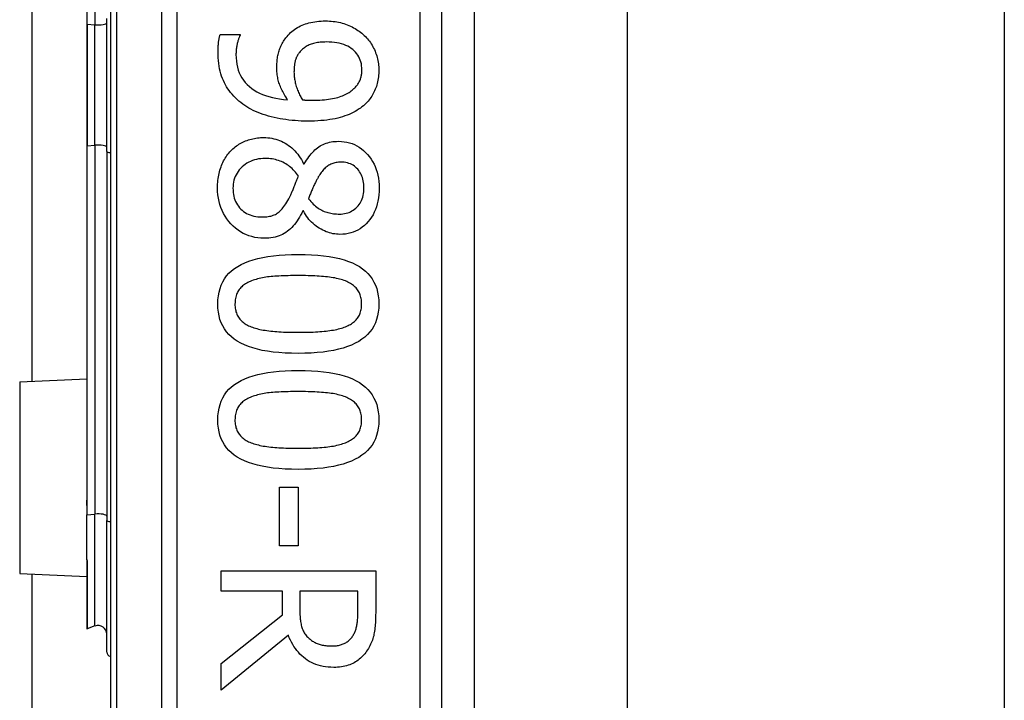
# Model space of a CAD drawing. Header units: inches. Extents: x 6 to 188, y 10 to 101.
# Tile 52 of 140: x 40.58 to 41.457, y 29.677 to 30.284. Entities that reach past the tile are written whole.
import ezdxf

# ---------------------------------------------------------------- set-up
doc = ezdxf.new("R2010")
doc.units = ezdxf.units.IN
doc.header["$MEASUREMENT"] = 0
doc.layers.add('Visible Edges(ANSI)', color=7, linetype='Continuous', lineweight=25)
doc.layers.add('Visible Tangent Edges(ANSI)', color=7, linetype='Continuous', lineweight=25)

msp = doc.modelspace()

# ---------------------------------------------------------------- linework, layer by layer
at = {"layer": 'Visible Edges(ANSI)'}
for p, q in [((40.66095, 31.16682), (40.66095, 29.28464)), ((40.95622, 29.47573), (40.95622, 30.97573)), ((40.98501, 30.85565), (40.98501, 29.59581)), ((41.12145, 30.84123), (41.12145, 29.61023)), ((41.45745, 30.84123), (41.45745, 29.61023)), ((40.63978, 30.59032), (40.63978, 30.27989)), ((40.59131, 29.96169), (40.59131, 30.48977)), ((40.63978, 30.27989), (40.63978, 30.17157)), ((40.6577, 30.16637), (40.6577, 30.28509)), ((40.75873, 30.2709), (40.77649, 30.2709)), ((40.77649, 30.2709), (40.77649, 30.27001)), ((40.63978, 30.17157), (40.63978, 29.86114)), ((40.6577, 30.16637), (40.6577, 29.83751)), ((40.8331, 30.15555), (40.83366, 30.15555)), ((40.83288, 30.11356), (40.83232, 30.11356)), ((40.58008, 29.9612), (40.63978, 29.96381)), ((40.81144, 29.86712), (40.82819, 29.86712)), ((40.81144, 29.81497), (40.81144, 29.86712)), ((40.82819, 29.86712), (40.82819, 29.81497)), ((40.63978, 29.86114), (40.63978, 29.85089)), ((40.63978, 29.85089), (40.63978, 29.84257)), ((40.63978, 29.80281), (40.63978, 29.84257)), ((40.6577, 29.72017), (40.6577, 29.83751)), ((40.82819, 29.81497), (40.81144, 29.81497)), ((40.63978, 29.80281), (40.63978, 29.80263)), ((40.63978, 29.80263), (40.63978, 29.80201)), ((40.63978, 29.80201), (40.63978, 29.74132)), ((40.58008, 29.79026), (40.63978, 29.78765)), ((40.59131, 26.79413), (40.59131, 29.78977)), ((40.75951, 29.79275), (40.89731, 29.79275)), ((40.75951, 29.77443), (40.75951, 29.79275)), ((40.89731, 29.79275), (40.89731, 29.75724)), ((40.81434, 29.77443), (40.75951, 29.77443)), ((40.81434, 29.75344), (40.81434, 29.77443)), ((40.88145, 29.77443), (40.82964, 29.77443)), ((40.82964, 29.77443), (40.82964, 29.75835)), ((40.88145, 29.75623), (40.88145, 29.77443)), ((40.75951, 29.70989), (40.81434, 29.75344)), ((40.64713, 29.74343), (40.6403, 29.74095)), ((40.81948, 29.73513), (40.75951, 29.68611)), ((40.75951, 29.68611), (40.75951, 29.70989))]:
    msp.add_line(p, q, dxfattribs=at)
at = {"layer": 'Visible Edges(ANSI)', "flags": 128}
for points in [[(40.81736, 30.26788), (40.81833, 30.26909), (40.81934, 30.27024), (40.82039, 30.27135), (40.82148, 30.2724), (40.82262, 30.27341), (40.82379, 30.27436), (40.82501, 30.27527), (40.82626, 30.27612), (40.82756, 30.27693), (40.8289, 30.27769), (40.83028, 30.27839), (40.83171, 30.27905), (40.83317, 30.27966), (40.83469, 30.28021), (40.83625, 30.28071), (40.83787, 30.28116), (40.83953, 30.28156), (40.84124, 30.2819), (40.843, 30.28219), (40.84481, 30.28243), (40.84666, 30.28261), (40.84857, 30.28274), (40.85053, 30.28282), (40.85253, 30.28285)], [(40.85253, 30.28285), (40.85429, 30.28282), (40.85602, 30.28275), (40.85772, 30.28263), (40.8594, 30.28246), (40.86106, 30.28225), (40.86269, 30.28198), (40.8643, 30.28167), (40.86588, 30.28131), (40.86744, 30.2809), (40.86897, 30.28044), (40.87048, 30.27994), (40.87196, 30.27939), (40.87341, 30.27879), (40.87483, 30.27816), (40.87622, 30.27749), (40.87757, 30.27679), (40.87889, 30.27606), (40.88017, 30.27528), (40.88142, 30.27447), (40.88263, 30.27363), (40.88381, 30.27275), (40.88496, 30.27183), (40.88607, 30.27088), (40.88715, 30.26989)], [(40.75683, 30.25527), (40.75684, 30.25588), (40.75684, 30.25651), (40.75686, 30.25714), (40.75688, 30.25778), (40.7569, 30.25842), (40.75693, 30.25908), (40.75697, 30.25974), (40.75701, 30.2604), (40.75705, 30.26108), (40.7571, 30.26176), (40.75716, 30.26244), (40.75722, 30.26314), (40.75729, 30.26383), (40.75737, 30.26452), (40.75747, 30.26519), (40.75757, 30.26586), (40.75768, 30.26652), (40.7578, 30.26717), (40.75793, 30.26781), (40.75807, 30.26845), (40.75822, 30.26907), (40.75838, 30.26969), (40.75855, 30.2703), (40.75873, 30.2709)], [(40.77649, 30.27001), (40.77626, 30.2696), (40.77604, 30.26915), (40.77583, 30.26867), (40.77561, 30.26816), (40.7754, 30.26761), (40.77519, 30.26702), (40.77498, 30.2664), (40.77477, 30.26574), (40.77457, 30.26504), (40.77437, 30.26431), (40.77417, 30.26355), (40.77397, 30.26275), (40.77379, 30.26193), (40.77362, 30.26111), (40.77346, 30.26028), (40.77332, 30.25946), (40.7732, 30.25863), (40.77309, 30.25781), (40.77301, 30.25698), (40.77293, 30.25615), (40.77287, 30.25531), (40.77283, 30.25448), (40.77281, 30.25365), (40.7728, 30.25281)], [(40.88715, 30.26989), (40.88815, 30.26893), (40.88912, 30.26792), (40.89005, 30.26688), (40.89094, 30.26581), (40.89179, 30.26469), (40.8926, 30.26354), (40.89338, 30.26236), (40.89412, 30.26113), (40.89482, 30.25988), (40.89548, 30.25858), (40.89611, 30.25725), (40.89669, 30.25588), (40.89724, 30.25449), (40.89774, 30.2531), (40.89818, 30.25171), (40.89859, 30.25032), (40.89894, 30.24892), (40.89925, 30.24752), (40.89951, 30.24612), (40.89972, 30.24471), (40.89989, 30.24331), (40.90001, 30.2419), (40.90008, 30.24049), (40.9001, 30.23907)], [(40.8092, 30.24131), (40.80922, 30.24256), (40.80925, 30.2438), (40.80931, 30.24502), (40.80939, 30.24623), (40.8095, 30.24741), (40.80962, 30.24858), (40.80977, 30.24973), (40.80995, 30.25086), (40.81015, 30.25198), (40.81037, 30.25307), (40.81061, 30.25415), (40.81088, 30.25521), (40.81118, 30.25626), (40.81152, 30.25731), (40.81191, 30.25837), (40.81234, 30.25942), (40.81282, 30.26048), (40.81334, 30.26153), (40.8139, 30.26259), (40.8145, 30.26365), (40.81515, 30.26471), (40.81584, 30.26576), (40.81658, 30.26682), (40.81736, 30.26788)], [(40.85331, 30.26409), (40.85188, 30.26407), (40.85049, 30.26403), (40.84915, 30.26395), (40.84785, 30.26384), (40.84659, 30.2637), (40.84537, 30.26353), (40.8442, 30.26333), (40.84306, 30.26309), (40.84197, 30.26283), (40.84093, 30.26254), (40.83992, 30.26221), (40.83896, 30.26185), (40.83803, 30.26146), (40.83713, 30.26104), (40.83625, 30.26057), (40.83538, 30.26007), (40.83455, 30.25953), (40.83373, 30.25895), (40.83294, 30.25834), (40.83216, 30.25769), (40.83142, 30.257), (40.83069, 30.25627), (40.82999, 30.25551), (40.8293, 30.25471)], [(40.88503, 30.23919), (40.88497, 30.24105), (40.8848, 30.24285), (40.88452, 30.24459), (40.88412, 30.24626), (40.88361, 30.24787), (40.88299, 30.24942), (40.88225, 30.2509), (40.8814, 30.25231), (40.88044, 30.25366), (40.87936, 30.25495), (40.87818, 30.25617), (40.87687, 30.25733), (40.87546, 30.25841), (40.87396, 30.2594), (40.87234, 30.26029), (40.87063, 30.26108), (40.86882, 30.26179), (40.86691, 30.2624), (40.86489, 30.26291), (40.86278, 30.26334), (40.86056, 30.26367), (40.85825, 30.2639), (40.85583, 30.26404), (40.85331, 30.26409)], [(40.77883, 30.2087), (40.77708, 30.21005), (40.7754, 30.21143), (40.77379, 30.21287), (40.77225, 30.21435), (40.77078, 30.21587), (40.76938, 30.21744), (40.76805, 30.21905), (40.7668, 30.22071), (40.76561, 30.22242), (40.76449, 30.22416), (40.76345, 30.22596), (40.76247, 30.2278), (40.76157, 30.22969), (40.76075, 30.23166), (40.76001, 30.2337), (40.75934, 30.23581), (40.75875, 30.23799), (40.75824, 30.24025), (40.75781, 30.24257), (40.75746, 30.24497), (40.75719, 30.24744), (40.75699, 30.24997), (40.75687, 30.25258), (40.75683, 30.25527)], [(40.7728, 30.25281), (40.77288, 30.24985), (40.77313, 30.24699), (40.77355, 30.24425), (40.77413, 30.24161), (40.77488, 30.23908), (40.77579, 30.23666), (40.77687, 30.23435), (40.77811, 30.23214), (40.77952, 30.23004), (40.7811, 30.22805), (40.78284, 30.22617), (40.78475, 30.22439), (40.78681, 30.22273), (40.78901, 30.22119), (40.79136, 30.21978), (40.79384, 30.21849), (40.79647, 30.21732), (40.79924, 30.21628), (40.80215, 30.21536), (40.8052, 30.21456), (40.80839, 30.21389), (40.81172, 30.21334), (40.81519, 30.21291), (40.81881, 30.21261)], [(40.8293, 30.25471), (40.82883, 30.25411), (40.82839, 30.25349), (40.82797, 30.25287), (40.82759, 30.25223), (40.82722, 30.25158), (40.82689, 30.25092), (40.82658, 30.25025), (40.8263, 30.24957), (40.82605, 30.24888), (40.82582, 30.24817), (40.82562, 30.24745), (40.82545, 30.24672), (40.8253, 30.24598), (40.82516, 30.24523), (40.82504, 30.24447), (40.82492, 30.2437), (40.82483, 30.24292), (40.82474, 30.24213), (40.82467, 30.24133), (40.82461, 30.24052), (40.82456, 30.2397), (40.82453, 30.23887), (40.82451, 30.23803), (40.8245, 30.23718)], [(40.81881, 30.21261), (40.81799, 30.21383), (40.81721, 30.21505), (40.81647, 30.21625), (40.81576, 30.21745), (40.8151, 30.21863), (40.81447, 30.21981), (40.81388, 30.22098), (40.81332, 30.22214), (40.81281, 30.22329), (40.81233, 30.22443), (40.81189, 30.22556), (40.81149, 30.22668), (40.81113, 30.2278), (40.81079, 30.22895), (40.81049, 30.23011), (40.81022, 30.23128), (40.80998, 30.23248), (40.80978, 30.23369), (40.8096, 30.23491), (40.80946, 30.23616), (40.80935, 30.23742), (40.80927, 30.2387), (40.80922, 30.23999), (40.8092, 30.24131)], [(40.8245, 30.23718), (40.82452, 30.23618), (40.82456, 30.23518), (40.82463, 30.23416), (40.82473, 30.23313), (40.82486, 30.23209), (40.82502, 30.23103), (40.82521, 30.22997), (40.82542, 30.22889), (40.82566, 30.2278), (40.82594, 30.22669), (40.82624, 30.22558), (40.82657, 30.22445), (40.82692, 30.22332), (40.8273, 30.22222), (40.82769, 30.22115), (40.8281, 30.22009), (40.82853, 30.21906), (40.82898, 30.21805), (40.82945, 30.21707), (40.82994, 30.21611), (40.83045, 30.21517), (40.83098, 30.21426), (40.83153, 30.21337), (40.8321, 30.2125)], [(40.87721, 30.22188), (40.87793, 30.22255), (40.87862, 30.22322), (40.87927, 30.2239), (40.87988, 30.22458), (40.88045, 30.22526), (40.88098, 30.22594), (40.88147, 30.22662), (40.88192, 30.22731), (40.88234, 30.228), (40.88271, 30.22869), (40.88305, 30.22939), (40.88335, 30.23009), (40.88362, 30.23079), (40.88386, 30.2315), (40.88408, 30.23222), (40.88428, 30.23296), (40.88446, 30.2337), (40.88461, 30.23445), (40.88473, 30.23522), (40.88484, 30.23599), (40.88492, 30.23677), (40.88498, 30.23757), (40.88501, 30.23837), (40.88503, 30.23919)], [(40.9001, 30.23907), (40.90008, 30.2375), (40.90001, 30.23596), (40.8999, 30.23444), (40.89975, 30.23295), (40.89955, 30.23147), (40.8993, 30.23003), (40.89902, 30.22861), (40.89869, 30.22721), (40.89831, 30.22584), (40.89789, 30.2245), (40.89743, 30.22317), (40.89692, 30.22188), (40.89637, 30.22061), (40.89578, 30.21937), (40.89515, 30.21815), (40.89448, 30.21696), (40.89377, 30.21581), (40.89302, 30.21468), (40.89224, 30.21357), (40.89141, 30.2125), (40.89054, 30.21145), (40.88964, 30.21043), (40.88869, 30.20944), (40.88771, 30.20848)], [(40.84081, 30.21216), (40.8431, 30.21218), (40.84532, 30.21223), (40.84746, 30.21232), (40.84954, 30.21245), (40.85155, 30.21261), (40.85348, 30.21281), (40.85534, 30.21304), (40.85713, 30.2133), (40.85885, 30.21361), (40.8605, 30.21395), (40.86208, 30.21432), (40.86359, 30.21473), (40.86503, 30.21517), (40.86641, 30.21564), (40.86775, 30.21614), (40.86902, 30.21667), (40.87024, 30.21722), (40.8714, 30.2178), (40.87251, 30.21841), (40.87356, 30.21905), (40.87456, 30.21971), (40.8755, 30.22041), (40.87638, 30.22113), (40.87721, 30.22188)], [(40.83667, 30.19351), (40.83384, 30.19354), (40.83103, 30.19362), (40.82824, 30.19376), (40.82548, 30.19394), (40.82275, 30.19418), (40.82004, 30.19448), (40.81735, 30.19483), (40.81469, 30.19523), (40.81205, 30.19568), (40.80944, 30.19619), (40.80685, 30.19675), (40.80429, 30.19737), (40.80178, 30.19803), (40.79933, 30.19875), (40.79696, 30.19952), (40.79466, 30.20034), (40.79243, 30.20121), (40.79028, 30.20213), (40.78819, 30.2031), (40.78618, 30.20412), (40.78423, 30.20519), (40.78236, 30.20631), (40.78056, 30.20748), (40.77883, 30.2087)], [(40.8321, 30.2125), (40.83233, 30.21248), (40.83257, 30.21246), (40.83283, 30.21244), (40.83309, 30.21242), (40.83338, 30.2124), (40.83367, 30.21239), (40.83398, 30.21237), (40.8343, 30.21235), (40.83464, 30.21233), (40.83499, 30.21231), (40.83535, 30.21229), (40.83573, 30.21227), (40.83611, 30.21226), (40.8365, 30.21224), (40.8369, 30.21223), (40.83731, 30.21221), (40.83772, 30.2122), (40.83814, 30.21219), (40.83857, 30.21218), (40.839, 30.21218), (40.83944, 30.21217), (40.83989, 30.21217), (40.84034, 30.21216), (40.84081, 30.21216)], [(40.88771, 30.20848), (40.88641, 30.20731), (40.88504, 30.20619), (40.88362, 30.20511), (40.88212, 30.20407), (40.88056, 30.20308), (40.87894, 30.20214), (40.87725, 30.20124), (40.8755, 30.20039), (40.87368, 30.19958), (40.87179, 30.19882), (40.86984, 30.1981), (40.86783, 30.19742), (40.86574, 30.1968), (40.86355, 30.19623), (40.86128, 30.19571), (40.85891, 30.19525), (40.85645, 30.19484), (40.8539, 30.19449), (40.85126, 30.19419), (40.84852, 30.19395), (40.8457, 30.19376), (40.84278, 30.19362), (40.83977, 30.19354), (40.83667, 30.19351)], [(40.76822, 30.16705), (40.76917, 30.168), (40.77014, 30.16891), (40.77114, 30.16978), (40.77217, 30.17061), (40.77323, 30.1714), (40.77431, 30.17216), (40.77542, 30.17287), (40.77656, 30.17355), (40.77773, 30.17419), (40.77892, 30.17479), (40.78015, 30.17535), (40.7814, 30.17587), (40.78267, 30.17635), (40.78396, 30.17679), (40.78526, 30.17719), (40.78657, 30.17755), (40.7879, 30.17786), (40.78924, 30.17813), (40.7906, 30.17836), (40.79197, 30.17855), (40.79336, 30.1787), (40.79475, 30.1788), (40.79617, 30.17887), (40.79759, 30.17889)], [(40.79759, 30.17889), (40.79944, 30.17885), (40.80126, 30.17872), (40.80306, 30.17851), (40.80484, 30.17822), (40.80659, 30.17785), (40.80831, 30.17739), (40.81001, 30.17685), (40.81169, 30.17623), (40.81334, 30.17553), (40.81496, 30.17474), (40.81656, 30.17387), (40.81814, 30.17291), (40.81967, 30.17188), (40.82116, 30.17077), (40.82259, 30.16959), (40.82397, 30.16833), (40.8253, 30.16699), (40.82657, 30.16558), (40.82779, 30.1641), (40.82896, 30.16254), (40.83007, 30.1609), (40.83113, 30.15919), (40.83214, 30.15741), (40.8331, 30.15555)], [(40.83366, 30.15555), (40.83465, 30.15721), (40.83566, 30.15879), (40.83669, 30.1603), (40.83773, 30.16174), (40.83879, 30.16311), (40.83986, 30.1644), (40.84094, 30.16562), (40.84205, 30.16676), (40.84316, 30.16784), (40.8443, 30.16884), (40.84545, 30.16977), (40.84661, 30.17062), (40.84781, 30.17141), (40.84905, 30.17212), (40.85035, 30.17277), (40.85169, 30.17335), (40.85308, 30.17386), (40.85451, 30.17431), (40.856, 30.17468), (40.85753, 30.17499), (40.85911, 30.17523), (40.86074, 30.1754), (40.86242, 30.1755), (40.86414, 30.17554)], [(40.86414, 30.17554), (40.8667, 30.17546), (40.86918, 30.17521), (40.87158, 30.1748), (40.87392, 30.17423), (40.87619, 30.1735), (40.87838, 30.17261), (40.8805, 30.17155), (40.88256, 30.17033), (40.88454, 30.16894), (40.88645, 30.16739), (40.88828, 30.16568), (40.89005, 30.16381), (40.89171, 30.16181), (40.89322, 30.15973), (40.89459, 30.15755), (40.89582, 30.15529), (40.8969, 30.15294), (40.89784, 30.1505), (40.89863, 30.14797), (40.89928, 30.14535), (40.89979, 30.14264), (40.90015, 30.13985), (40.90036, 30.13697), (40.90044, 30.134)], [(40.75639, 30.134), (40.75641, 30.1357), (40.75647, 30.13737), (40.75658, 30.13902), (40.75673, 30.14064), (40.75692, 30.14224), (40.75715, 30.14381), (40.75743, 30.14536), (40.75775, 30.14688), (40.75811, 30.14837), (40.75852, 30.14984), (40.75897, 30.15128), (40.75946, 30.1527), (40.75999, 30.15409), (40.76055, 30.15544), (40.76116, 30.15676), (40.7618, 30.15804), (40.76247, 30.15929), (40.76318, 30.1605), (40.76393, 30.16168), (40.76472, 30.16283), (40.76554, 30.16393), (40.7664, 30.16501), (40.76729, 30.16605), (40.76822, 30.16705)], [(40.79893, 30.16024), (40.79688, 30.16019), (40.79488, 30.16003), (40.79295, 30.15977), (40.79108, 30.1594), (40.78927, 30.15893), (40.78751, 30.15835), (40.78582, 30.15767), (40.78419, 30.15689), (40.78262, 30.156), (40.78111, 30.155), (40.77966, 30.1539), (40.77827, 30.1527), (40.77697, 30.15142), (40.77578, 30.15008), (40.77471, 30.14869), (40.77374, 30.14725), (40.7729, 30.14575), (40.77216, 30.1442), (40.77154, 30.1426), (40.77103, 30.14094), (40.77063, 30.13923), (40.77035, 30.13746), (40.77018, 30.13565), (40.77012, 30.13377)], [(40.82841, 30.14449), (40.82756, 30.14573), (40.82667, 30.14693), (40.82575, 30.14807), (40.82479, 30.14916), (40.8238, 30.15021), (40.82277, 30.15121), (40.82171, 30.15216), (40.82062, 30.15305), (40.81949, 30.1539), (40.81833, 30.15471), (40.81713, 30.15546), (40.8159, 30.15616), (40.81464, 30.15681), (40.81335, 30.15741), (40.81204, 30.15795), (40.81069, 30.15843), (40.80932, 30.15885), (40.80792, 30.15922), (40.80649, 30.15953), (40.80504, 30.15979), (40.80355, 30.15998), (40.80204, 30.16013), (40.8005, 30.16021), (40.79893, 30.16024)], [(40.86627, 30.157), (40.86514, 30.15698), (40.86405, 30.15691), (40.86299, 30.15679), (40.86195, 30.15663), (40.86095, 30.15643), (40.85997, 30.15618), (40.85902, 30.15588), (40.8581, 30.15554), (40.85721, 30.15515), (40.85635, 30.15471), (40.85551, 30.15423), (40.85471, 30.15371), (40.85392, 30.15313), (40.85315, 30.15252), (40.85239, 30.15185), (40.85165, 30.15114), (40.85092, 30.15039), (40.8502, 30.14959), (40.84949, 30.14874), (40.8488, 30.14785), (40.84812, 30.14691), (40.84746, 30.14593), (40.84681, 30.1449), (40.84617, 30.14382)], [(40.88681, 30.13411), (40.88677, 30.13576), (40.88666, 30.13736), (40.88647, 30.13891), (40.8862, 30.14041), (40.88585, 30.14185), (40.88543, 30.14325), (40.88493, 30.1446), (40.88436, 30.1459), (40.8837, 30.14714), (40.88297, 30.14834), (40.88217, 30.14948), (40.88128, 30.15058), (40.88034, 30.1516), (40.87933, 30.15254), (40.87827, 30.15339), (40.87716, 30.15415), (40.87599, 30.15482), (40.87477, 30.15539), (40.87349, 30.15589), (40.87215, 30.15629), (40.87076, 30.1566), (40.86932, 30.15682), (40.86782, 30.15696), (40.86627, 30.157)], [(40.81981, 30.12428), (40.82011, 30.12482), (40.82042, 30.12538), (40.82072, 30.12598), (40.82103, 30.1266), (40.82135, 30.12726), (40.82167, 30.12794), (40.82199, 30.12865), (40.82232, 30.12939), (40.82265, 30.13017), (40.82298, 30.13097), (40.82332, 30.1318), (40.82367, 30.13266), (40.82401, 30.13354), (40.82437, 30.13444), (40.82474, 30.13536), (40.82511, 30.1363), (40.82549, 30.13726), (40.82588, 30.13824), (40.82628, 30.13924), (40.82669, 30.14025), (40.82711, 30.14128), (40.82753, 30.14233), (40.82797, 30.1434), (40.82841, 30.14449)], [(40.84617, 30.14382), (40.8459, 30.14334), (40.84561, 30.14281), (40.84531, 30.14223), (40.84499, 30.14162), (40.84466, 30.14095), (40.84431, 30.14025), (40.84394, 30.1395), (40.84356, 30.13871), (40.84316, 30.13788), (40.84275, 30.137), (40.84231, 30.13608), (40.84187, 30.13511), (40.84142, 30.13414), (40.84099, 30.13317), (40.84057, 30.13222), (40.84017, 30.13129), (40.83979, 30.13038), (40.83942, 30.12947), (40.83907, 30.12859), (40.83874, 30.12772), (40.83842, 30.12686), (40.83812, 30.12603), (40.83784, 30.1252), (40.83757, 30.12439)], [(40.79793, 30.08911), (40.79503, 30.0892), (40.7922, 30.08946), (40.78946, 30.08991), (40.7868, 30.09053), (40.78421, 30.09134), (40.78171, 30.09232), (40.77928, 30.09348), (40.77693, 30.09481), (40.77467, 30.09633), (40.77248, 30.09803), (40.77037, 30.0999), (40.76833, 30.10195), (40.76643, 30.10413), (40.76468, 30.10641), (40.76311, 30.10877), (40.7617, 30.11122), (40.76045, 30.11376), (40.75937, 30.11638), (40.75846, 30.1191), (40.75771, 30.1219), (40.75713, 30.12479), (40.75672, 30.12777), (40.75647, 30.13084), (40.75639, 30.134)], [(40.77012, 30.13377), (40.77017, 30.13187), (40.77032, 30.13003), (40.77056, 30.12825), (40.7709, 30.12654), (40.77133, 30.12489), (40.77187, 30.12331), (40.7725, 30.12178), (40.77322, 30.12032), (40.77405, 30.11893), (40.77497, 30.1176), (40.77599, 30.11633), (40.7771, 30.11513), (40.7783, 30.114), (40.77957, 30.11298), (40.78091, 30.11205), (40.78232, 30.11122), (40.7838, 30.11048), (40.78535, 30.10985), (40.78697, 30.10931), (40.78866, 30.10887), (40.79043, 30.10853), (40.79226, 30.10829), (40.79417, 30.10814), (40.79614, 30.10809)], [(40.86515, 30.11066), (40.86667, 30.1107), (40.86815, 30.11083), (40.86959, 30.11105), (40.87099, 30.11135), (40.87234, 30.11173), (40.87365, 30.11221), (40.87492, 30.11277), (40.87614, 30.11341), (40.87732, 30.11415), (40.87846, 30.11496), (40.87956, 30.11587), (40.88061, 30.11686), (40.8816, 30.11792), (40.88251, 30.11906), (40.88333, 30.12026), (40.88406, 30.12153), (40.8847, 30.12286), (40.88526, 30.12427), (40.88574, 30.12574), (40.88612, 30.12728), (40.88642, 30.12888), (40.88664, 30.13056), (40.88677, 30.1323), (40.88681, 30.13411)], [(40.90044, 30.134), (40.90037, 30.13092), (40.90016, 30.12795), (40.89982, 30.12508), (40.89934, 30.12232), (40.89873, 30.11965), (40.89798, 30.11709), (40.89709, 30.11464), (40.89607, 30.11228), (40.89491, 30.11003), (40.89361, 30.10789), (40.89218, 30.10584), (40.89061, 30.1039), (40.88893, 30.10209), (40.88718, 30.10044), (40.88535, 30.09894), (40.88344, 30.09761), (40.88145, 30.09643), (40.87939, 30.0954), (40.87724, 30.09454), (40.87503, 30.09383), (40.87273, 30.09328), (40.87035, 30.09288), (40.8679, 30.09265), (40.86537, 30.09257)], [(40.79614, 30.10809), (40.79753, 30.10811), (40.79887, 30.10818), (40.80017, 30.1083), (40.80141, 30.10846), (40.80261, 30.10867), (40.80376, 30.10893), (40.80486, 30.10923), (40.80592, 30.10958), (40.80692, 30.10998), (40.80788, 30.11042), (40.80879, 30.11091), (40.80965, 30.11144), (40.81049, 30.11204), (40.81133, 30.11273), (40.81217, 30.1135), (40.81301, 30.11436), (40.81386, 30.1153), (40.8147, 30.11633), (40.81555, 30.11744), (40.8164, 30.11864), (40.81725, 30.11992), (40.8181, 30.12129), (40.81896, 30.12274), (40.81981, 30.12428)], [(40.83757, 30.12439), (40.83859, 30.12309), (40.83963, 30.12186), (40.84066, 30.1207), (40.84171, 30.11961), (40.84275, 30.1186), (40.84381, 30.11765), (40.84487, 30.11678), (40.84593, 30.11598), (40.847, 30.11525), (40.84808, 30.1146), (40.84916, 30.11402), (40.85024, 30.11351), (40.85134, 30.11305), (40.85247, 30.11264), (40.85362, 30.11226), (40.8548, 30.11192), (40.85601, 30.11163), (40.85723, 30.11137), (40.85849, 30.11115), (40.85977, 30.11098), (40.86108, 30.11084), (40.86241, 30.11074), (40.86377, 30.11068), (40.86515, 30.11066)], [(40.83232, 30.11356), (40.83137, 30.11159), (40.83039, 30.10971), (40.82937, 30.1079), (40.82832, 30.10617), (40.82724, 30.10453), (40.82612, 30.10297), (40.82497, 30.10149), (40.82378, 30.10009), (40.82256, 30.09877), (40.82131, 30.09753), (40.82002, 30.09638), (40.8187, 30.0953), (40.81732, 30.09432), (40.81589, 30.09341), (40.81438, 30.09259), (40.81282, 30.09186), (40.81118, 30.09122), (40.80948, 30.09066), (40.80772, 30.09018), (40.80589, 30.0898), (40.804, 30.08949), (40.80204, 30.08928), (40.80002, 30.08915), (40.79793, 30.08911)], [(40.86537, 30.09257), (40.86383, 30.09261), (40.86229, 30.09272), (40.86075, 30.09291), (40.85922, 30.09317), (40.85769, 30.09351), (40.85616, 30.09392), (40.85464, 30.09441), (40.85311, 30.09498), (40.8516, 30.09562), (40.85008, 30.09633), (40.84857, 30.09712), (40.84706, 30.09798), (40.84558, 30.09892), (40.84415, 30.09992), (40.84278, 30.10099), (40.84146, 30.10212), (40.8402, 30.10332), (40.83899, 30.10459), (40.83784, 30.10592), (40.83674, 30.10732), (40.83569, 30.10878), (40.8347, 30.11031), (40.83376, 30.1119), (40.83288, 30.11356)], [(40.75661, 30.03048), (40.75673, 30.0342), (40.7571, 30.03774), (40.75772, 30.04112), (40.75858, 30.04432), (40.75968, 30.04736), (40.76103, 30.05023), (40.76263, 30.05294), (40.76448, 30.05547), (40.76657, 30.05784), (40.7689, 30.06004), (40.77148, 30.06207), (40.77431, 30.06393), (40.77739, 30.06563), (40.78073, 30.06719), (40.78432, 30.06859), (40.78817, 30.06985), (40.79229, 30.07096), (40.79666, 30.07192), (40.80128, 30.07274), (40.80617, 30.07341), (40.81132, 30.07392), (40.81672, 30.07429), (40.82238, 30.07452), (40.8283, 30.07459)], [(40.8283, 30.07459), (40.83438, 30.07452), (40.84017, 30.07429), (40.84569, 30.07392), (40.85094, 30.07339), (40.8559, 30.07272), (40.86058, 30.0719), (40.86499, 30.07092), (40.86912, 30.0698), (40.87297, 30.06853), (40.87654, 30.06711), (40.87983, 30.06554), (40.88285, 30.06382), (40.8856, 30.06194), (40.88812, 30.0599), (40.8904, 30.05769), (40.89243, 30.05532), (40.89423, 30.05279), (40.89579, 30.05009), (40.89711, 30.04723), (40.89818, 30.04421), (40.89902, 30.04103), (40.89962, 30.03767), (40.89998, 30.03416), (40.9001, 30.03048)], [(40.78676, 30.05114), (40.78559, 30.05068), (40.78447, 30.05018), (40.78339, 30.04966), (40.78236, 30.0491), (40.78138, 30.04851), (40.78044, 30.04789), (40.77954, 30.04724), (40.7787, 30.04655), (40.77789, 30.04583), (40.77714, 30.04508), (40.77643, 30.0443), (40.77576, 30.04349), (40.77515, 30.04264), (40.77458, 30.04175), (40.77408, 30.04082), (40.77362, 30.03984), (40.77322, 30.03882), (40.77287, 30.03776), (40.77258, 30.03665), (40.77234, 30.0355), (40.77215, 30.03431), (40.77202, 30.03308), (40.77194, 30.0318), (40.77191, 30.03048)], [(40.8283, 30.05583), (40.82591, 30.05582), (40.82359, 30.05581), (40.82134, 30.05578), (40.81916, 30.05573), (40.81704, 30.05568), (40.81498, 30.05561), (40.813, 30.05553), (40.81108, 30.05543), (40.80923, 30.05533), (40.80744, 30.05521), (40.80572, 30.05508), (40.80407, 30.05494), (40.80246, 30.05478), (40.80089, 30.05458), (40.79934, 30.05437), (40.79783, 30.05412), (40.79634, 30.05384), (40.79488, 30.05354), (40.79346, 30.05321), (40.79206, 30.05285), (40.79069, 30.05247), (40.78935, 30.05205), (40.78804, 30.05161), (40.78676, 30.05114)], [(40.87029, 30.05103), (40.86909, 30.05148), (40.86784, 30.05191), (40.86654, 30.05231), (40.86519, 30.05269), (40.86378, 30.05305), (40.86233, 30.05337), (40.86082, 30.05368), (40.85927, 30.05396), (40.85766, 30.05421), (40.856, 30.05444), (40.85429, 30.05465), (40.85253, 30.05483), (40.85072, 30.05499), (40.84888, 30.05513), (40.847, 30.05527), (40.84507, 30.05538), (40.84311, 30.05549), (40.84111, 30.05558), (40.83907, 30.05566), (40.837, 30.05572), (40.83488, 30.05577), (40.83273, 30.0558), (40.83053, 30.05582), (40.8283, 30.05583)], [(40.8848, 30.03048), (40.88478, 30.03175), (40.8847, 30.03298), (40.88458, 30.03416), (40.8844, 30.03532), (40.88417, 30.03643), (40.88389, 30.0375), (40.88357, 30.03854), (40.88319, 30.03954), (40.88276, 30.0405), (40.88228, 30.04142), (40.88175, 30.04231), (40.88117, 30.04316), (40.88054, 30.04397), (40.87986, 30.04476), (40.87913, 30.04551), (40.87835, 30.04624), (40.87752, 30.04694), (40.87664, 30.04761), (40.8757, 30.04825), (40.87472, 30.04886), (40.87369, 30.04945), (40.8726, 30.05), (40.87147, 30.05053), (40.87029, 30.05103)], [(40.82841, 29.98649), (40.82237, 29.98656), (40.8166, 29.98679), (40.81111, 29.98716), (40.80589, 29.98768), (40.80094, 29.98836), (40.79627, 29.98918), (40.79187, 29.99015), (40.78774, 29.99128), (40.78389, 29.99255), (40.78031, 29.99397), (40.777, 29.99554), (40.77397, 29.99726), (40.7712, 29.99914), (40.76867, 30.00118), (40.76638, 30.00338), (40.76433, 30.00574), (40.76252, 30.00827), (40.76095, 30.01096), (40.75962, 30.01381), (40.75854, 30.01682), (40.7577, 30.01999), (40.75709, 30.02333), (40.75673, 30.02682), (40.75661, 30.03048)], [(40.77191, 30.03048), (40.77193, 30.02924), (40.77201, 30.02802), (40.77214, 30.02685), (40.77231, 30.02571), (40.77254, 30.02461), (40.77282, 30.02355), (40.77314, 30.02252), (40.77352, 30.02153), (40.77395, 30.02057), (40.77443, 30.01965), (40.77496, 30.01877), (40.77554, 30.01792), (40.77617, 30.01711), (40.77685, 30.01632), (40.77758, 30.01557), (40.77836, 30.01485), (40.77919, 30.01416), (40.78007, 30.0135), (40.78101, 30.01286), (40.78199, 30.01226), (40.78302, 30.01169), (40.78411, 30.01115), (40.78524, 30.01064), (40.78642, 30.01016)], [(40.9001, 30.03048), (40.89998, 30.02679), (40.8996, 30.02326), (40.89898, 30.0199), (40.89812, 30.0167), (40.897, 30.01368), (40.89563, 30.01082), (40.89402, 30.00812), (40.89216, 30.00559), (40.89005, 30.00323), (40.88769, 30.00104), (40.88509, 29.99901), (40.88223, 29.99715), (40.87913, 29.99545), (40.87578, 29.99389), (40.87217, 29.99249), (40.86831, 29.99123), (40.8642, 29.99012), (40.85984, 29.98915), (40.85523, 29.98834), (40.85037, 29.98767), (40.84526, 29.98715), (40.83989, 29.98678), (40.83428, 29.98656), (40.82841, 29.98649)], [(40.87051, 30.01027), (40.87166, 30.01075), (40.87276, 30.01126), (40.87381, 30.0118), (40.87482, 30.01236), (40.87578, 30.01296), (40.87669, 30.01358), (40.87756, 30.01423), (40.87838, 30.01491), (40.87915, 30.01562), (40.87987, 30.01636), (40.88054, 30.01713), (40.88117, 30.01792), (40.88175, 30.01875), (40.88228, 30.01962), (40.88276, 30.02053), (40.88319, 30.02148), (40.88357, 30.02246), (40.88389, 30.02349), (40.88417, 30.02456), (40.8844, 30.02566), (40.88458, 30.02681), (40.8847, 30.02799), (40.88478, 30.02922), (40.8848, 30.03048)], [(40.78642, 30.01016), (40.78759, 30.00972), (40.7888, 30.00931), (40.79006, 30.00892), (40.79138, 30.00855), (40.79274, 30.0082), (40.79416, 30.00787), (40.79563, 30.00757), (40.79714, 30.00728), (40.79871, 30.00702), (40.80034, 30.00678), (40.80201, 30.00656), (40.80373, 30.00636), (40.80551, 30.00619), (40.80733, 30.00602), (40.80921, 30.00587), (40.81114, 30.00574), (40.81312, 30.00563), (40.81515, 30.00553), (40.81723, 30.00544), (40.81937, 30.00537), (40.82155, 30.00532), (40.82379, 30.00528), (40.82607, 30.00525), (40.82841, 30.00525)], [(40.82841, 30.00525), (40.83075, 30.00525), (40.83303, 30.00528), (40.83527, 30.00532), (40.83745, 30.00537), (40.83958, 30.00544), (40.84166, 30.00553), (40.84368, 30.00563), (40.84566, 30.00574), (40.84758, 30.00587), (40.84945, 30.00602), (40.85127, 30.00619), (40.85303, 30.00636), (40.85475, 30.00656), (40.85642, 30.00678), (40.85804, 30.00703), (40.85962, 30.00729), (40.86114, 30.00758), (40.86262, 30.0079), (40.86406, 30.00824), (40.86544, 30.0086), (40.86678, 30.00898), (40.86807, 30.00939), (40.86931, 30.00982), (40.87051, 30.01027)], [(40.75661, 29.92708), (40.75673, 29.93079), (40.7571, 29.93434), (40.75772, 29.93771), (40.75858, 29.94092), (40.75968, 29.94396), (40.76103, 29.94683), (40.76263, 29.94953), (40.76448, 29.95207), (40.76657, 29.95444), (40.7689, 29.95663), (40.77148, 29.95866), (40.77431, 29.96052), (40.77739, 29.96223), (40.78073, 29.96378), (40.78432, 29.96519), (40.78817, 29.96645), (40.79229, 29.96756), (40.79666, 29.96852), (40.80128, 29.96934), (40.80617, 29.97), (40.81132, 29.97052), (40.81672, 29.97089), (40.82238, 29.97111), (40.8283, 29.97119)], [(40.8283, 29.97119), (40.83438, 29.97111), (40.84017, 29.97089), (40.84569, 29.97052), (40.85094, 29.96999), (40.8559, 29.96932), (40.86058, 29.96849), (40.86499, 29.96752), (40.86912, 29.9664), (40.87297, 29.96513), (40.87654, 29.96371), (40.87983, 29.96213), (40.88285, 29.96041), (40.8856, 29.95854), (40.88812, 29.95649), (40.8904, 29.95429), (40.89243, 29.95192), (40.89423, 29.94939), (40.89579, 29.94669), (40.89711, 29.94383), (40.89818, 29.94081), (40.89902, 29.93762), (40.89962, 29.93427), (40.89998, 29.93076), (40.9001, 29.92708)], [(40.78676, 29.94774), (40.78559, 29.94728), (40.78447, 29.94678), (40.78339, 29.94626), (40.78236, 29.9457), (40.78138, 29.94511), (40.78044, 29.94449), (40.77954, 29.94383), (40.7787, 29.94315), (40.77789, 29.94243), (40.77714, 29.94168), (40.77643, 29.9409), (40.77576, 29.94009), (40.77515, 29.93924), (40.77458, 29.93835), (40.77408, 29.93741), (40.77362, 29.93644), (40.77322, 29.93542), (40.77287, 29.93435), (40.77258, 29.93325), (40.77234, 29.9321), (40.77215, 29.93091), (40.77202, 29.92968), (40.77194, 29.9284), (40.77191, 29.92708)], [(40.8283, 29.95243), (40.82591, 29.95242), (40.82359, 29.9524), (40.82134, 29.95237), (40.81916, 29.95233), (40.81704, 29.95227), (40.81498, 29.95221), (40.813, 29.95212), (40.81108, 29.95203), (40.80923, 29.95193), (40.80744, 29.95181), (40.80572, 29.95168), (40.80407, 29.95154), (40.80246, 29.95137), (40.80089, 29.95118), (40.79934, 29.95096), (40.79783, 29.95072), (40.79634, 29.95044), (40.79488, 29.95014), (40.79346, 29.94981), (40.79206, 29.94945), (40.79069, 29.94906), (40.78935, 29.94865), (40.78804, 29.94821), (40.78676, 29.94774)], [(40.87029, 29.94763), (40.86909, 29.94808), (40.86784, 29.94851), (40.86654, 29.94891), (40.86519, 29.94929), (40.86378, 29.94964), (40.86233, 29.94997), (40.86082, 29.95028), (40.85927, 29.95056), (40.85766, 29.95081), (40.856, 29.95104), (40.85429, 29.95124), (40.85253, 29.95142), (40.85072, 29.95158), (40.84888, 29.95173), (40.847, 29.95186), (40.84507, 29.95198), (40.84311, 29.95209), (40.84111, 29.95218), (40.83907, 29.95225), (40.837, 29.95232), (40.83488, 29.95237), (40.83273, 29.9524), (40.83053, 29.95242), (40.8283, 29.95243)], [(40.8848, 29.92708), (40.88478, 29.92835), (40.8847, 29.92957), (40.88458, 29.93076), (40.8844, 29.93191), (40.88417, 29.93303), (40.88389, 29.9341), (40.88357, 29.93514), (40.88319, 29.93614), (40.88276, 29.9371), (40.88228, 29.93802), (40.88175, 29.93891), (40.88117, 29.93975), (40.88054, 29.94057), (40.87986, 29.94135), (40.87913, 29.94211), (40.87835, 29.94284), (40.87752, 29.94354), (40.87664, 29.94421), (40.8757, 29.94485), (40.87472, 29.94546), (40.87369, 29.94605), (40.8726, 29.9466), (40.87147, 29.94713), (40.87029, 29.94763)], [(40.82841, 29.88308), (40.82237, 29.88316), (40.8166, 29.88338), (40.81111, 29.88376), (40.80589, 29.88428), (40.80094, 29.88496), (40.79627, 29.88578), (40.79187, 29.88675), (40.78774, 29.88787), (40.78389, 29.88915), (40.78031, 29.89057), (40.777, 29.89214), (40.77397, 29.89386), (40.7712, 29.89574), (40.76867, 29.89778), (40.76638, 29.89998), (40.76433, 29.90234), (40.76252, 29.90487), (40.76095, 29.90755), (40.75962, 29.9104), (40.75854, 29.91341), (40.7577, 29.91659), (40.75709, 29.91992), (40.75673, 29.92342), (40.75661, 29.92708)], [(40.77191, 29.92708), (40.77193, 29.92583), (40.77201, 29.92462), (40.77214, 29.92345), (40.77231, 29.92231), (40.77254, 29.92121), (40.77282, 29.92014), (40.77314, 29.91911), (40.77352, 29.91812), (40.77395, 29.91717), (40.77443, 29.91625), (40.77496, 29.91536), (40.77554, 29.91452), (40.77617, 29.91371), (40.77685, 29.91292), (40.77758, 29.91217), (40.77836, 29.91145), (40.77919, 29.91076), (40.78007, 29.91009), (40.78101, 29.90946), (40.78199, 29.90886), (40.78302, 29.90829), (40.78411, 29.90775), (40.78524, 29.90724), (40.78642, 29.90676)], [(40.9001, 29.92708), (40.89998, 29.92339), (40.8996, 29.91986), (40.89898, 29.9165), (40.89812, 29.9133), (40.897, 29.91027), (40.89563, 29.90741), (40.89402, 29.90472), (40.89216, 29.90219), (40.89005, 29.89983), (40.88769, 29.89764), (40.88509, 29.89561), (40.88223, 29.89375), (40.87913, 29.89205), (40.87578, 29.89049), (40.87217, 29.88908), (40.86831, 29.88782), (40.8642, 29.88671), (40.85984, 29.88575), (40.85523, 29.88494), (40.85037, 29.88427), (40.84526, 29.88375), (40.83989, 29.88338), (40.83428, 29.88316), (40.82841, 29.88308)], [(40.87051, 29.90687), (40.87166, 29.90735), (40.87276, 29.90786), (40.87381, 29.90839), (40.87482, 29.90896), (40.87578, 29.90955), (40.87669, 29.91018), (40.87756, 29.91083), (40.87838, 29.91151), (40.87915, 29.91222), (40.87987, 29.91296), (40.88054, 29.91372), (40.88117, 29.91452), (40.88175, 29.91535), (40.88228, 29.91622), (40.88276, 29.91713), (40.88319, 29.91807), (40.88357, 29.91906), (40.88389, 29.92009), (40.88417, 29.92115), (40.8844, 29.92226), (40.88458, 29.92341), (40.8847, 29.92459), (40.88478, 29.92582), (40.8848, 29.92708)], [(40.78642, 29.90676), (40.78759, 29.90632), (40.7888, 29.90591), (40.79006, 29.90552), (40.79138, 29.90514), (40.79274, 29.9048), (40.79416, 29.90447), (40.79563, 29.90416), (40.79714, 29.90388), (40.79871, 29.90362), (40.80034, 29.90338), (40.80201, 29.90316), (40.80373, 29.90296), (40.80551, 29.90278), (40.80733, 29.90262), (40.80921, 29.90247), (40.81114, 29.90234), (40.81312, 29.90222), (40.81515, 29.90212), (40.81723, 29.90204), (40.81937, 29.90197), (40.82155, 29.90191), (40.82379, 29.90188), (40.82607, 29.90185), (40.82841, 29.90184)], [(40.82841, 29.90184), (40.83075, 29.90185), (40.83303, 29.90188), (40.83527, 29.90191), (40.83745, 29.90197), (40.83958, 29.90204), (40.84166, 29.90212), (40.84368, 29.90222), (40.84566, 29.90234), (40.84758, 29.90247), (40.84945, 29.90262), (40.85127, 29.90278), (40.85303, 29.90296), (40.85475, 29.90316), (40.85642, 29.90338), (40.85804, 29.90362), (40.85962, 29.90389), (40.86114, 29.90418), (40.86262, 29.9045), (40.86406, 29.90483), (40.86544, 29.90519), (40.86678, 29.90558), (40.86807, 29.90599), (40.86931, 29.90642), (40.87051, 29.90687)], [(40.82964, 29.75835), (40.82965, 29.75704), (40.82968, 29.75576), (40.82973, 29.75449), (40.82979, 29.75325), (40.82988, 29.75203), (40.82999, 29.75083), (40.83011, 29.74966), (40.83026, 29.7485), (40.83042, 29.74737), (40.83061, 29.74626), (40.83081, 29.74518), (40.83104, 29.74412), (40.83129, 29.74308), (40.83158, 29.74207), (40.83192, 29.74108), (40.83229, 29.74013), (40.83271, 29.7392), (40.83317, 29.7383), (40.83367, 29.73742), (40.83421, 29.73657), (40.83479, 29.73575), (40.83542, 29.73496), (40.83608, 29.73419), (40.83679, 29.73345)], [(40.87676, 29.73435), (40.87718, 29.73501), (40.87758, 29.73568), (40.87795, 29.73638), (40.87831, 29.73709), (40.87864, 29.73783), (40.87895, 29.73858), (40.87925, 29.73934), (40.87952, 29.74013), (40.87977, 29.74093), (40.88, 29.74175), (40.8802, 29.74259), (40.88039, 29.74345), (40.88056, 29.74433), (40.88072, 29.74524), (40.88086, 29.74619), (40.88098, 29.74718), (40.88109, 29.74819), (40.88119, 29.74924), (40.88127, 29.75032), (40.88133, 29.75144), (40.88139, 29.75259), (40.88142, 29.75377), (40.88144, 29.75498), (40.88145, 29.75623)], [(40.89731, 29.75724), (40.8973, 29.75529), (40.89727, 29.7534), (40.89723, 29.75156), (40.89717, 29.74977), (40.89709, 29.74804), (40.89699, 29.74636), (40.89687, 29.74474), (40.89674, 29.74317), (40.89659, 29.74165), (40.89642, 29.74019), (40.89623, 29.73877), (40.89602, 29.73742), (40.89579, 29.73609), (40.8955, 29.73478), (40.89517, 29.73347), (40.89479, 29.73217), (40.89436, 29.73089), (40.89389, 29.72961), (40.89337, 29.72835), (40.8928, 29.72709), (40.89218, 29.72585), (40.89152, 29.72461), (40.89081, 29.72339), (40.89005, 29.72217)], [(40.8599, 29.70654), (40.85742, 29.70659), (40.85501, 29.70676), (40.85267, 29.70702), (40.85039, 29.7074), (40.84818, 29.70788), (40.84604, 29.70847), (40.84397, 29.70916), (40.84196, 29.70997), (40.84002, 29.71088), (40.83815, 29.71189), (40.83635, 29.71302), (40.83461, 29.71425), (40.83294, 29.71557), (40.83135, 29.71697), (40.82983, 29.71844), (40.82839, 29.71999), (40.82701, 29.72162), (40.82572, 29.72332), (40.82449, 29.7251), (40.82334, 29.72695), (40.82227, 29.72888), (40.82126, 29.73089), (40.82033, 29.73297), (40.81948, 29.73513)], [(40.85845, 29.72564), (40.85944, 29.72565), (40.86042, 29.7257), (40.86138, 29.72577), (40.86231, 29.72587), (40.86323, 29.726), (40.86413, 29.72617), (40.86501, 29.72636), (40.86587, 29.72658), (40.86671, 29.72683), (40.86753, 29.72711), (40.86833, 29.72742), (40.86911, 29.72776), (40.86987, 29.72813), (40.87061, 29.72853), (40.87133, 29.72897), (40.87202, 29.72943), (40.87269, 29.72993), (40.87334, 29.73047), (40.87397, 29.73103), (40.87457, 29.73163), (40.87515, 29.73226), (40.87571, 29.73292), (40.87625, 29.73362), (40.87676, 29.73435)], [(40.83679, 29.73345), (40.83743, 29.7328), (40.83809, 29.73217), (40.83878, 29.73158), (40.83949, 29.73101), (40.84022, 29.73047), (40.84097, 29.72996), (40.84175, 29.72948), (40.84254, 29.72904), (40.84336, 29.72862), (40.8442, 29.72823), (40.84506, 29.72787), (40.84594, 29.72753), (40.84685, 29.72723), (40.84778, 29.72695), (40.84873, 29.7267), (40.84971, 29.72648), (40.85072, 29.72628), (40.85175, 29.72611), (40.8528, 29.72597), (40.85388, 29.72585), (40.85499, 29.72575), (40.85612, 29.72569), (40.85727, 29.72565), (40.85845, 29.72564)], [(40.89005, 29.72217), (40.88925, 29.72099), (40.88841, 29.71984), (40.88754, 29.71874), (40.88663, 29.71768), (40.88569, 29.71666), (40.8847, 29.71568), (40.88369, 29.71475), (40.88263, 29.71386), (40.88154, 29.71301), (40.88041, 29.71221), (40.87925, 29.71145), (40.87805, 29.71073), (40.8768, 29.71006), (40.87551, 29.70945), (40.87417, 29.7089), (40.87278, 29.7084), (40.87134, 29.70797), (40.86985, 29.70759), (40.86832, 29.70727), (40.86673, 29.70701), (40.8651, 29.7068), (40.86341, 29.70666), (40.86168, 29.70657), (40.8599, 29.70654)]]:
    msp.add_lwpolyline(points, dxfattribs=at)
at = {"layer": 'Visible Edges(ANSI)'}
for centre, radius, start, end in [((40.64982, 29.73603), 0.00787, 0, 110), ((40.64017, 29.74132), 0.000394, 180, 290), ((40.66163, 29.72017), 0.00394, 180, 259.97953)]:
    msp.add_arc(centre, radius, start, end, dxfattribs=at)
at = {"layer": 'Visible Tangent Edges(ANSI)'}
for p, q in [((40.66671, 29.28464), (40.66671, 31.16682)), ((40.70636, 30.97573), (40.70636, 29.47573)), ((40.72028, 29.47573), (40.72028, 30.97573)), ((40.93654, 30.97573), (40.93654, 29.47573)), ((40.64713, 30.60824), (40.64713, 30.27937)), ((40.6403, 30.27998), (40.6403, 30.59041)), ((40.6403, 30.27998), (40.6403, 30.17148)), ((40.6403, 30.27998), (40.64713, 30.27937)), ((40.64713, 30.17209), (40.64713, 30.27937)), ((40.6403, 30.17148), (40.64713, 30.17209)), ((40.6403, 29.86105), (40.6403, 30.17148)), ((40.64713, 30.17209), (40.64713, 29.84322)), ((40.58008, 29.9612), (40.58008, 29.79026)), ((40.63978, 29.84257), (40.64713, 29.84322)), ((40.64713, 29.74343), (40.64713, 29.84322)), ((40.63988, 29.80271), (40.63978, 29.80281)), ((40.6403, 29.80181), (40.6403, 29.74095))]:
    msp.add_line(p, q, dxfattribs=at)
at = {"layer": 'Visible Tangent Edges(ANSI)', "flags": 128}
for points in [[(40.63978, 29.85089), (40.6398, 29.85131), (40.63982, 29.85173), (40.63984, 29.85216), (40.63987, 29.85258), (40.63989, 29.853), (40.63992, 29.85343), (40.63994, 29.85385), (40.63997, 29.85428), (40.64, 29.8547), (40.64002, 29.85512), (40.64005, 29.85555), (40.64008, 29.85597), (40.6401, 29.8564), (40.64013, 29.85682), (40.64015, 29.85724), (40.64018, 29.85767), (40.6402, 29.85809), (40.64023, 29.85851), (40.64025, 29.85894), (40.64027, 29.85936), (40.64028, 29.85978), (40.64029, 29.86021), (40.6403, 29.86063), (40.6403, 29.86105)], [(40.6403, 29.80181), (40.6403, 29.80185), (40.6403, 29.8019), (40.6403, 29.80194), (40.64029, 29.80198), (40.64028, 29.80203), (40.64027, 29.80207), (40.64026, 29.80211), (40.64025, 29.80215), (40.64023, 29.80219), (40.64022, 29.80223), (40.6402, 29.80227), (40.64018, 29.80231), (40.64016, 29.80234), (40.64014, 29.80238), (40.64012, 29.80241), (40.6401, 29.80245), (40.64007, 29.80248), (40.64005, 29.80252), (40.64002, 29.80255), (40.63999, 29.80258), (40.63997, 29.80261), (40.63994, 29.80264), (40.63991, 29.80268), (40.63988, 29.80271)]]:
    msp.add_lwpolyline(points, dxfattribs=at)
at = {"layer": 'Visible Tangent Edges(ANSI)'}
for centre, major_axis, ratio, start_param, end_param in [((40.64017, 30.27989), (-0.000394, 0), 0.245714, 4.363323, 6.283185), ((40.64982, 30.28119), (0.00787, 0), 0.245714, 4.363323, 6.283185), ((40.64017, 30.17157), (-0.000394, 0), 0.245714, 0, 1.919862), ((40.64982, 30.17027), (0.00787, 0), 0.245714, 0, 1.919862), ((40.66163, 30.16637), (-0.00394, 0), 0.245714, 0, 1.395906), ((40.64017, 29.86114), (-0.000394, 0), 0.245714, 0, 1.919862), ((40.64982, 29.84141), (0.00787, 0), 0.245714, 0, 1.919862), ((40.66163, 29.83751), (-0.00394, 0), 0.245714, 0, 1.395906), ((40.63975, 29.80291), (0.000276, 0.000281), 0.604942, 4.252306, 4.588732), ((40.64017, 29.80201), (-0.000394, 0), 0.548442, 0, 1.919862)]:
    msp.add_ellipse(centre, major_axis=major_axis, ratio=ratio, start_param=start_param, end_param=end_param, dxfattribs=at)

doc.saveas('drawing.dxf')
